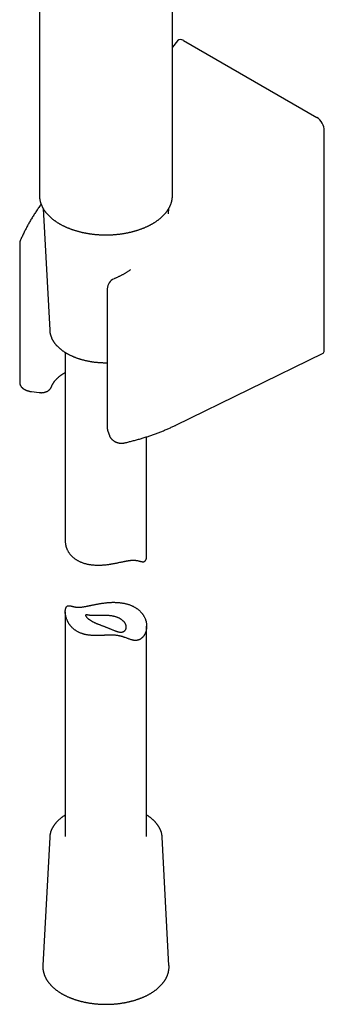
# Model space of a CAD drawing. Header units: millimetres. Extents: x 8 to 459, y 12 to 878.
# Tile 1 of 181: x 382 to 438, y 59 to 241. Entities that reach past the tile are written whole.
import ezdxf

# ---------------------------------------------------------------- set-up
doc = ezdxf.new("R2010")
doc.units = ezdxf.units.MM

msp = doc.modelspace()

# ---------------------------------------------------------------- linework, layer by layer
at = {"color": 7, "linetype": 'Continuous', "lineweight": 30}
for p, q in [((410.44, 208.37), (410.44, 307.38)), ((385.94, 306.38), (385.94, 208.37)), ((411.39, 236.85), (410.44, 235.73)), ((412.51, 236.92), (437.05, 222.76)), ((438.43, 179.75), (438.43, 220.26)), ((386.64, 205.94), (387.83, 183.51)), ((409.7, 204.99), (409.75, 205.94)), ((382.3, 199.38), (382.3, 173.92)), ((398.44, 191.15), (398.44, 165.38)), ((390.69, 179.41), (390.69, 144.6)), ((411.07, 166.01), (438.2, 179.28)), ((383.09, 172.65), (383.12, 172.63)), ((384.49, 172.19), (385.91, 172.02)), ((398.53, 164.91), (398.83, 164.09)), ((405.69, 141.94), (405.69, 163.85)), ((399.81, 163), (399.84, 162.98)), ((390.69, 131.59), (390.69, 90.17)), ((405.69, 90.17), (405.69, 128.92)), ((387.83, 90.01), (386.57, 66.36)), ((387.83, 90.01), (387.83, 90.01)), ((409.81, 66.36), (408.56, 90.01))]:
    msp.add_line(p, q, dxfattribs=at)
for centre, start in [((384.3, 199.38), 156.3967), ((400.44, 191.15), 112.2508)]:
    msp.add_arc(centre, 2, start, 180, dxfattribs=at)
for centre, major_axis, ratio, start_param, end_param in [((412.56, 235.14), (-0.95, 1.89), 0.557097, 5.581042, 6.518944), ((437.01, 221.02), (-0.91, 1.84), 0.592163, 4.019056, 5.559014), ((437.72, 180.16), (-0.503, 0.866), 0.577375, 3.100291, 3.923679)]:
    msp.add_ellipse(centre, major_axis=major_axis, ratio=ratio, start_param=start_param, end_param=end_param, dxfattribs=at)
for points, knots in [([(385.94, 208.38), (385.94, 208.34), (385.94, 208.25), (385.95, 208.11), (385.96, 207.97), (385.97, 207.83), (385.99, 207.69), (386.02, 207.54), (386.05, 207.4), (386.08, 207.26), (386.12, 207.12), (386.16, 206.98), (386.21, 206.84), (386.26, 206.7), (386.32, 206.56), (386.38, 206.42), (386.45, 206.28), (386.52, 206.15), (386.59, 206.01), (386.67, 205.88), (386.75, 205.74), (386.84, 205.61), (386.94, 205.48), (387.03, 205.35), (387.13, 205.22), (387.24, 205.09), (387.35, 204.96), (387.46, 204.84), (387.58, 204.71), (387.7, 204.59), (387.83, 204.47), (387.96, 204.35), (388.09, 204.23), (388.23, 204.11), (388.37, 204), (388.52, 203.88), (388.67, 203.77), (388.82, 203.66), (388.98, 203.55), (389.14, 203.45), (389.3, 203.34), (389.47, 203.24), (389.64, 203.14), (389.81, 203.04), (389.99, 202.95), (390.17, 202.85), (390.35, 202.76), (390.53, 202.67), (390.72, 202.59), (390.91, 202.5), (391.11, 202.42), (391.3, 202.34), (391.5, 202.26), (391.7, 202.19), (391.91, 202.11), (392.11, 202.04), (392.32, 201.97), (392.53, 201.91), (392.74, 201.84), (392.96, 201.78), (393.17, 201.72), (393.39, 201.67), (393.61, 201.61), (393.83, 201.56), (394.06, 201.51), (394.28, 201.47), (394.51, 201.42), (394.74, 201.38), (394.96, 201.35), (395.19, 201.31), (395.43, 201.28), (395.66, 201.25), (395.89, 201.22), (396.12, 201.19), (396.36, 201.17), (396.6, 201.15), (396.83, 201.14), (397.07, 201.12), (397.3, 201.11), (397.54, 201.1), (397.78, 201.1), (398.02, 201.09), (398.25, 201.09), (398.49, 201.09), (398.73, 201.1), (398.97, 201.11), (399.2, 201.12), (399.44, 201.13), (399.68, 201.14), (399.91, 201.16), (400.15, 201.18), (400.38, 201.21), (400.62, 201.23), (400.85, 201.26), (401.08, 201.29), (401.31, 201.33), (401.54, 201.37), (401.77, 201.4), (402, 201.45), (402.22, 201.49), (402.45, 201.54), (402.67, 201.59), (402.89, 201.64), (403.11, 201.7), (403.33, 201.75), (403.54, 201.81), (403.75, 201.88), (403.97, 201.94), (404.17, 202.01), (404.38, 202.08), (404.59, 202.15), (404.79, 202.23), (404.99, 202.3), (405.19, 202.38), (405.38, 202.46), (405.57, 202.55), (405.76, 202.63), (405.95, 202.72), (406.13, 202.81), (406.31, 202.9), (406.49, 203), (406.64, 203.08), (406.72, 203.13), (406.75, 203.15)], [0, 0, 0, 0, 0.006745, 0.014777, 0.022809, 0.030845, 0.038885, 0.046932, 0.054987, 0.063052, 0.071129, 0.079218, 0.08732, 0.095438, 0.10357, 0.111719, 0.119883, 0.128064, 0.13626, 0.144473, 0.152701, 0.160945, 0.169203, 0.177474, 0.185759, 0.194055, 0.202363, 0.210681, 0.219009, 0.227344, 0.235687, 0.244037, 0.252393, 0.260753, 0.269118, 0.277486, 0.285857, 0.29423, 0.302605, 0.310981, 0.319358, 0.327735, 0.336112, 0.344489, 0.352865, 0.361241, 0.369615, 0.377988, 0.38636, 0.39473, 0.403099, 0.411466, 0.419831, 0.428195, 0.436557, 0.444918, 0.453276, 0.461633, 0.469989, 0.478343, 0.486695, 0.495046, 0.503395, 0.511743, 0.520089, 0.528434, 0.536778, 0.545121, 0.553462, 0.561803, 0.570142, 0.578481, 0.586819, 0.595156, 0.603492, 0.611828, 0.620163, 0.628498, 0.636832, 0.645166, 0.6535, 0.661834, 0.670167, 0.678501, 0.686835, 0.695169, 0.703503, 0.711837, 0.720172, 0.728507, 0.736843, 0.745179, 0.753516, 0.761854, 0.770193, 0.778532, 0.786873, 0.795214, 0.803557, 0.811901, 0.820246, 0.828592, 0.83694, 0.84529, 0.853641, 0.861993, 0.870347, 0.878703, 0.88706, 0.89542, 0.903781, 0.912144, 0.920508, 0.928875, 0.937243, 0.945614, 0.953986, 0.962359, 0.970735, 0.979112, 0.98749, 0.99587, 1, 1, 1, 1]), ([(409.59, 205.68), (409.6, 205.7), (409.65, 205.77), (409.72, 205.88), (409.8, 206.02), (409.87, 206.16), (409.94, 206.29), (410.01, 206.43), (410.07, 206.57), (410.13, 206.71), (410.18, 206.85), (410.23, 206.99), (410.27, 207.13), (410.31, 207.27), (410.34, 207.41), (410.37, 207.56), (410.39, 207.7), (410.41, 207.84), (410.43, 207.98), (410.44, 208.13), (410.44, 208.26), (410.44, 208.34), (410.44, 208.37)], [0, 0, 0, 0, 0.028511, 0.081247, 0.133909, 0.186473, 0.238936, 0.291296, 0.34355, 0.395698, 0.447741, 0.499682, 0.551522, 0.603267, 0.654923, 0.706496, 0.757994, 0.809427, 0.860805, 0.912138, 0.963439, 1, 1, 1, 1]), ([(386.24, 206.75), (386.18, 206.67), (386.04, 206.47), (385.83, 206.17), (385.61, 205.85), (385.4, 205.53), (385.19, 205.21), (384.98, 204.88), (384.77, 204.56), (384.57, 204.23), (384.38, 203.9), (384.19, 203.58), (384, 203.25), (383.81, 202.92), (383.64, 202.58), (383.46, 202.25), (383.29, 201.92), (383.12, 201.59), (382.96, 201.25), (382.8, 200.92), (382.65, 200.59), (382.54, 200.34), (382.48, 200.21), (382.47, 200.18)], [0, 0, 0, 0, 0.04085, 0.091083, 0.141293, 0.191478, 0.241635, 0.291764, 0.341863, 0.39193, 0.441963, 0.491962, 0.541925, 0.59185, 0.641735, 0.69158, 0.741382, 0.79114, 0.840853, 0.890518, 0.940136, 0.987058, 1, 1, 1, 1]), ([(406.75, 203.14), (406.78, 203.16), (406.87, 203.21), (407.01, 203.3), (407.18, 203.4), (407.34, 203.51), (407.5, 203.61), (407.65, 203.72), (407.8, 203.83), (407.95, 203.94), (408.09, 204.06), (408.23, 204.18), (408.37, 204.29), (408.5, 204.41), (408.63, 204.53), (408.75, 204.66), (408.87, 204.78), (408.99, 204.91), (409.1, 205.03), (409.21, 205.16), (409.31, 205.29), (409.41, 205.42), (409.5, 205.55), (409.56, 205.64), (409.59, 205.68)], [0, 0, 0, 0, 0.024724, 0.071511, 0.118304, 0.165099, 0.211894, 0.258686, 0.305474, 0.352255, 0.399025, 0.445781, 0.492521, 0.539239, 0.585932, 0.632596, 0.679225, 0.725815, 0.772361, 0.818857, 0.865298, 0.911679, 0.957994, 1, 1, 1, 1]), ([(402.71, 194.65), (402.65, 194.61), (402.53, 194.53), (402.35, 194.4), (402.16, 194.28), (401.96, 194.16), (401.77, 194.04), (401.57, 193.93), (401.38, 193.81), (401.18, 193.7), (400.97, 193.6), (400.77, 193.49), (400.57, 193.39), (400.36, 193.3), (400.16, 193.2), (399.95, 193.11), (399.79, 193.04), (399.7, 193.01), (399.68, 193)], [0, 0, 0, 0, 0.062529, 0.128861, 0.195103, 0.261246, 0.327284, 0.393211, 0.459021, 0.524707, 0.590264, 0.655687, 0.720969, 0.786105, 0.851091, 0.915921, 0.980591, 1, 1, 1, 1]), ([(387.83, 183.51), (387.83, 183.49), (387.83, 183.42), (387.84, 183.31), (387.86, 183.18), (387.88, 183.05), (387.91, 182.92), (387.94, 182.78), (387.97, 182.65), (388.01, 182.52), (388.05, 182.39), (388.1, 182.27), (388.16, 182.14), (388.21, 182.01), (388.28, 181.88), (388.34, 181.76), (388.41, 181.63), (388.49, 181.51), (388.57, 181.38), (388.65, 181.26), (388.74, 181.14), (388.84, 181.02), (388.93, 180.9), (389.04, 180.78), (389.14, 180.66), (389.25, 180.55), (389.37, 180.44), (389.48, 180.32), (389.61, 180.21), (389.73, 180.11), (389.86, 180), (390, 179.89), (390.13, 179.79), (390.27, 179.69), (390.42, 179.59), (390.57, 179.49), (390.72, 179.4), (390.85, 179.32), (390.96, 179.25), (391.07, 179.19), (391.21, 179.11), (391.37, 179.03), (391.54, 178.94), (391.71, 178.86), (391.88, 178.78), (392.06, 178.7), (392.24, 178.63), (392.42, 178.55), (392.6, 178.48), (392.79, 178.41), (392.98, 178.35), (393.17, 178.28), (393.36, 178.22), (393.56, 178.16), (393.76, 178.1), (393.96, 178.05), (394.16, 178), (394.36, 177.95), (394.56, 177.9), (394.77, 177.86), (394.98, 177.82), (395.19, 177.78), (395.4, 177.74), (395.61, 177.71), (395.82, 177.68), (396.03, 177.65), (396.25, 177.62), (396.46, 177.6), (396.68, 177.58), (396.9, 177.56), (397.11, 177.55), (397.33, 177.54), (397.55, 177.53), (397.77, 177.52), (397.99, 177.52), (398.21, 177.52), (398.36, 177.52), (398.44, 177.52), (398.44, 177.52)], [0, 0, 0, 0, 0.006975, 0.020047, 0.033126, 0.046217, 0.059322, 0.072446, 0.085592, 0.098762, 0.11196, 0.125187, 0.138445, 0.151735, 0.165057, 0.178413, 0.191802, 0.205223, 0.218676, 0.23216, 0.245672, 0.259212, 0.272777, 0.286365, 0.299976, 0.313605, 0.327252, 0.340915, 0.35459, 0.368277, 0.381974, 0.395679, 0.409391, 0.423107, 0.436828, 0.450551, 0.464276, 0.478002, 0.48573, 0.492992, 0.506718, 0.520441, 0.534162, 0.54788, 0.561596, 0.575309, 0.589019, 0.602725, 0.616428, 0.630128, 0.643824, 0.657516, 0.671205, 0.68489, 0.698572, 0.712251, 0.725927, 0.739599, 0.753268, 0.766935, 0.780599, 0.79426, 0.807919, 0.821575, 0.83523, 0.848882, 0.862533, 0.876182, 0.88983, 0.903476, 0.917122, 0.930766, 0.94441, 0.958053, 0.971696, 0.985339, 0.998982, 1, 1, 1, 1]), ([(388.16, 173.1), (388.16, 173.12), (388.18, 173.17), (388.22, 173.26), (388.27, 173.36), (388.32, 173.47), (388.38, 173.57), (388.44, 173.68), (388.5, 173.78), (388.57, 173.88), (388.64, 173.98), (388.72, 174.09), (388.8, 174.19), (388.89, 174.29), (388.97, 174.39), (389.07, 174.48), (389.16, 174.58), (389.26, 174.68), (389.37, 174.78), (389.48, 174.87), (389.59, 174.96), (389.7, 175.06), (389.82, 175.15), (389.95, 175.24), (390.07, 175.33), (390.2, 175.42), (390.34, 175.51), (390.48, 175.59), (390.59, 175.66), (390.67, 175.71), (390.69, 175.72)], [0, 0, 0, 0, 0.0186741, 0.0577489, 0.0965568, 0.1350529, 0.1732606, 0.2112049, 0.2489109, 0.2864034, 0.3237058, 0.3608407, 0.3978287, 0.4346891, 0.4714395, 0.5080959, 0.5446729, 0.5811835, 0.6176395, 0.6540515, 0.6904286, 0.7267793, 0.7631109, 0.7994297, 0.8357415, 0.8720511, 0.9083615, 0.9446765, 0.9809994, 1, 1, 1, 1]), ([(382.3, 173.92), (382.3, 173.9), (382.3, 173.86), (382.31, 173.79), (382.32, 173.71), (382.33, 173.63), (382.35, 173.56), (382.37, 173.48), (382.4, 173.41), (382.43, 173.34), (382.47, 173.27), (382.51, 173.2), (382.55, 173.13), (382.6, 173.07), (382.65, 173.01), (382.71, 172.95), (382.77, 172.89), (382.83, 172.83), (382.9, 172.78), (382.97, 172.73), (383.03, 172.68), (383.08, 172.66), (383.09, 172.65)], [0, 0, 0, 0, 0.0343718, 0.0839535, 0.1334307, 0.1828576, 0.2322899, 0.2817856, 0.331405, 0.3812115, 0.431272, 0.4816562, 0.5324372, 0.5836894, 0.6354877, 0.6879045, 0.7410053, 0.7948439, 0.8494558, 0.9048514, 0.9610091, 1, 1, 1, 1]), ([(383.12, 172.63), (383.14, 172.62), (383.19, 172.59), (383.27, 172.55), (383.37, 172.5), (383.48, 172.45), (383.58, 172.41), (383.69, 172.37), (383.8, 172.34), (383.91, 172.31), (384.02, 172.28), (384.13, 172.25), (384.25, 172.23), (384.36, 172.21), (384.44, 172.2), (384.49, 172.19), (384.49, 172.19)], [0, 0, 0, 0, 0.0456411, 0.1246321, 0.2036412, 0.2827507, 0.3618443, 0.4408549, 0.5197339, 0.5984497, 0.6769846, 0.7553332, 0.8334997, 0.9114957, 0.9852576, 1, 1, 1, 1]), ([(385.91, 172.02), (385.93, 172.01), (385.98, 172.01), (386.06, 172), (386.16, 172), (386.26, 171.99), (386.35, 172), (386.45, 172), (386.55, 172.01), (386.64, 172.02), (386.74, 172.04), (386.84, 172.06), (386.93, 172.08), (387.02, 172.11), (387.11, 172.14), (387.2, 172.18), (387.29, 172.22), (387.38, 172.26), (387.46, 172.3), (387.54, 172.35), (387.62, 172.41), (387.69, 172.46), (387.76, 172.52), (387.83, 172.59), (387.89, 172.65), (387.94, 172.72), (388, 172.79), (388.04, 172.86), (388.08, 172.93), (388.12, 173), (388.14, 173.06), (388.16, 173.09), (388.16, 173.1)], [0, 0, 0, 0, 0.020386, 0.055266, 0.090091, 0.124904, 0.159738, 0.194619, 0.229578, 0.264647, 0.299859, 0.33524, 0.37081, 0.406579, 0.442545, 0.478685, 0.514956, 0.551276, 0.587543, 0.623652, 0.659496, 0.694982, 0.730035, 0.764606, 0.798672, 0.832232, 0.865302, 0.897909, 0.930087, 0.961872, 0.990779, 1, 1, 1, 1]), ([(398.44, 165.38), (398.44, 165.36), (398.44, 165.32), (398.45, 165.25), (398.46, 165.17), (398.47, 165.09), (398.49, 165.02), (398.51, 164.96), (398.52, 164.92), (398.53, 164.91)], [0, 0, 0, 0, 0.105207, 0.268422, 0.431285, 0.593972, 0.756669, 0.919564, 1, 1, 1, 1]), ([(401.63, 162.74), (401.7, 162.76), (401.89, 162.8), (402.2, 162.87), (402.56, 162.96), (402.93, 163.06), (403.29, 163.15), (403.65, 163.25), (404.01, 163.35), (404.36, 163.45), (404.72, 163.55), (405.07, 163.66), (405.42, 163.77), (405.77, 163.88), (406.12, 163.99), (406.46, 164.11), (406.8, 164.23), (407.14, 164.35), (407.48, 164.47), (407.81, 164.6), (408.14, 164.72), (408.47, 164.85), (408.8, 164.99), (409.12, 165.12), (409.45, 165.26), (409.77, 165.4), (410.08, 165.54), (410.39, 165.68), (410.7, 165.83), (410.92, 165.93), (411.05, 165.99), (411.07, 166.01)], [0, 0, 0, 0, 0.019012, 0.055044, 0.091078, 0.127115, 0.163155, 0.199198, 0.235244, 0.271293, 0.307345, 0.3434, 0.379458, 0.415519, 0.451584, 0.487652, 0.523723, 0.559798, 0.595876, 0.631957, 0.668042, 0.70413, 0.740222, 0.776317, 0.812415, 0.848516, 0.884621, 0.920729, 0.95684, 0.991053, 1, 1, 1, 1]), ([(398.83, 164.09), (398.84, 164.07), (398.86, 164.02), (398.89, 163.94), (398.93, 163.86), (398.98, 163.78), (399.03, 163.71), (399.08, 163.63), (399.14, 163.55), (399.2, 163.48), (399.27, 163.41), (399.34, 163.34), (399.41, 163.28), (399.49, 163.21), (399.57, 163.15), (399.66, 163.09), (399.74, 163.04), (399.79, 163.01), (399.81, 163)], [0, 0, 0, 0, 0.047655, 0.108214, 0.169147, 0.230647, 0.292784, 0.355622, 0.419218, 0.483615, 0.548841, 0.614906, 0.681796, 0.749475, 0.817881, 0.886932, 0.956526, 1, 1, 1, 1]), ([(399.84, 162.98), (399.85, 162.97), (399.9, 162.95), (399.97, 162.91), (400.06, 162.87), (400.14, 162.84), (400.23, 162.8), (400.32, 162.78), (400.42, 162.75), (400.51, 162.73), (400.61, 162.71), (400.7, 162.7), (400.8, 162.69), (400.89, 162.68), (400.99, 162.68), (401.09, 162.68), (401.19, 162.68), (401.28, 162.69), (401.38, 162.7), (401.47, 162.71), (401.56, 162.73), (401.61, 162.74), (401.63, 162.74)], [0, 0, 0, 0, 0.033534, 0.085047, 0.136713, 0.188653, 0.240742, 0.292844, 0.344885, 0.396818, 0.448619, 0.50029, 0.551845, 0.603314, 0.654735, 0.706154, 0.757619, 0.809164, 0.860839, 0.912692, 0.964769, 1, 1, 1, 1]), ([(390.69, 144.6), (390.69, 144.58), (390.69, 144.51), (390.7, 144.36), (390.72, 144.18), (390.74, 144), (390.77, 143.85), (390.81, 143.69), (390.85, 143.54), (390.9, 143.38), (390.96, 143.23), (391.03, 143.08), (391.11, 142.91), (391.2, 142.74), (391.29, 142.58), (391.39, 142.44), (391.49, 142.31), (391.59, 142.17), (391.71, 142.04), (391.83, 141.91), (391.96, 141.79), (392.04, 141.71), (392.09, 141.67)], [0, 0, 0, 0, 0.01735, 0.072971, 0.138005, 0.187173, 0.236342, 0.285691, 0.335039, 0.384946, 0.434852, 0.484951, 0.53505, 0.602403, 0.651706, 0.701008, 0.750504, 0.8, 0.849897, 0.899793, 0.949897, 1, 1, 1, 1]), ([(392.09, 141.67), (392.15, 141.62), (392.25, 141.53), (392.41, 141.41), (392.56, 141.31), (392.71, 141.21), (392.87, 141.11), (393.03, 141.02), (393.2, 140.93), (393.38, 140.85), (393.58, 140.76), (393.8, 140.67), (394.03, 140.59), (394.24, 140.52), (394.44, 140.47), (394.63, 140.42), (394.84, 140.38), (395.04, 140.34), (395.25, 140.3), (395.47, 140.27), (395.71, 140.24), (395.97, 140.22), (396.24, 140.2), (396.49, 140.19), (396.71, 140.19), (396.94, 140.19), (397.16, 140.2), (397.39, 140.21), (397.62, 140.22), (397.85, 140.24), (398.11, 140.26), (398.4, 140.3), (398.69, 140.33), (398.95, 140.37), (399.18, 140.41), (399.42, 140.45), (399.66, 140.49), (399.89, 140.54), (400.13, 140.58), (400.36, 140.63), (400.62, 140.68), (400.87, 140.74), (401.11, 140.78), (401.3, 140.83), (401.5, 140.87), (401.7, 140.9), (401.89, 140.94), (402.08, 140.98), (402.26, 141.01), (402.44, 141.03), (402.61, 141.06), (402.78, 141.08), (402.94, 141.09), (403.1, 141.1), (403.25, 141.1), (403.39, 141.1), (403.53, 141.09), (403.66, 141.08), (403.77, 141.07), (403.89, 141.05), (404.03, 141.02), (404.17, 140.99), (404.3, 140.95), (404.43, 140.92), (404.56, 140.89), (404.67, 140.86), (404.79, 140.84), (404.88, 140.82), (404.97, 140.81), (405.03, 140.81), (405.1, 140.82), (405.16, 140.83), (405.22, 140.84), (405.28, 140.87), (405.34, 140.9), (405.39, 140.94), (405.44, 140.99), (405.49, 141.05), (405.53, 141.12), (405.57, 141.2), (405.6, 141.28), (405.63, 141.37), (405.65, 141.47), (405.67, 141.58), (405.68, 141.69), (405.69, 141.81), (405.69, 141.89), (405.69, 141.94)], [0, 0, 0, 0, 0.015107, 0.026536, 0.037965, 0.04944, 0.060916, 0.072532, 0.084148, 0.095812, 0.107476, 0.123167, 0.138273, 0.1497, 0.161127, 0.172598, 0.18407, 0.195676, 0.207283, 0.218936, 0.230588, 0.246256, 0.261605, 0.273212, 0.284818, 0.296467, 0.308116, 0.319897, 0.331677, 0.343502, 0.355327, 0.371223, 0.387104, 0.399129, 0.411154, 0.423231, 0.435308, 0.447557, 0.459806, 0.472119, 0.484433, 0.501034, 0.511961, 0.522887, 0.533878, 0.544868, 0.556004, 0.56714, 0.578362, 0.589582, 0.600524, 0.611465, 0.622498, 0.63353, 0.644751, 0.655972, 0.667286, 0.6786, 0.688051, 0.697509, 0.711805, 0.726102, 0.740448, 0.754795, 0.76925, 0.783706, 0.798203, 0.812699, 0.822425, 0.832158, 0.841812, 0.851466, 0.861168, 0.870871, 0.88071, 0.890549, 0.900487, 0.910425, 0.920097, 0.929769, 0.939533, 0.949298, 0.959227, 0.969157, 0.979155, 0.989153, 1, 1, 1, 1]), ([(404.3, 131.86), (404.24, 131.91), (404.13, 132), (403.98, 132.12), (403.83, 132.22), (403.68, 132.32), (403.52, 132.42), (403.35, 132.51), (403.18, 132.6), (403.01, 132.68), (402.81, 132.77), (402.58, 132.86), (402.35, 132.94), (402.14, 133), (401.95, 133.06), (401.75, 133.11), (401.55, 133.15), (401.34, 133.19), (401.13, 133.23), (400.92, 133.26), (400.68, 133.28), (400.41, 133.31), (400.14, 133.32), (399.9, 133.33), (399.68, 133.34), (399.45, 133.34), (399.22, 133.33), (398.99, 133.32), (398.76, 133.31), (398.53, 133.29), (398.27, 133.26), (397.99, 133.23), (397.7, 133.19), (397.44, 133.16), (397.2, 133.12), (396.97, 133.08), (396.73, 133.04), (396.49, 132.99), (396.26, 132.94), (396.02, 132.9), (395.76, 132.84), (395.52, 132.79), (395.28, 132.74), (395.08, 132.7), (394.88, 132.66), (394.69, 132.62), (394.5, 132.59), (394.31, 132.55), (394.13, 132.52), (393.95, 132.49), (393.77, 132.47), (393.61, 132.45), (393.45, 132.44), (393.29, 132.43), (393.14, 132.42), (392.99, 132.43), (392.85, 132.43), (392.73, 132.44), (392.61, 132.46), (392.49, 132.48), (392.36, 132.51), (392.22, 132.54), (392.08, 132.57), (391.95, 132.61), (391.83, 132.64), (391.71, 132.67), (391.6, 132.69), (391.5, 132.71), (391.42, 132.71), (391.35, 132.71), (391.29, 132.71), (391.22, 132.7), (391.16, 132.68), (391.1, 132.66), (391.05, 132.63), (391, 132.59), (390.95, 132.54), (390.9, 132.48), (390.86, 132.41), (390.82, 132.33), (390.79, 132.25), (390.76, 132.16), (390.74, 132.06), (390.72, 131.95), (390.7, 131.84), (390.69, 131.71), (390.69, 131.56), (390.7, 131.39), (390.71, 131.21), (390.74, 131.05), (390.77, 130.9), (390.8, 130.76), (390.83, 130.62), (390.88, 130.46), (390.94, 130.29), (391.01, 130.11), (391.08, 129.95), (391.14, 129.81), (391.22, 129.67), (391.3, 129.53), (391.38, 129.39), (391.48, 129.26), (391.57, 129.12), (391.69, 128.98), (391.83, 128.82), (391.98, 128.66), (392.13, 128.52), (392.27, 128.4), (392.42, 128.28), (392.57, 128.17), (392.73, 128.06), (392.9, 127.96), (393.07, 127.87), (393.27, 127.77), (393.49, 127.67), (393.71, 127.59), (393.89, 127.53), (394.07, 127.48), (394.25, 127.43), (394.43, 127.39), (394.61, 127.35), (394.8, 127.32), (394.99, 127.29), (395.21, 127.26), (395.45, 127.24), (395.7, 127.22), (395.93, 127.21), (396.14, 127.2), (396.36, 127.2), (396.57, 127.2), (396.79, 127.2), (397.01, 127.21), (397.24, 127.22), (397.49, 127.23), (397.73, 127.24), (397.95, 127.25), (398.15, 127.26), (398.34, 127.27), (398.53, 127.27), (398.73, 127.28), (398.92, 127.28), (399.11, 127.29), (399.31, 127.28), (399.5, 127.28), (399.68, 127.27), (399.87, 127.26), (400.05, 127.24), (400.23, 127.22), (400.41, 127.2), (400.59, 127.16), (400.78, 127.12), (400.96, 127.08), (401.14, 127.03), (401.29, 126.98), (401.45, 126.93), (401.65, 126.86), (401.89, 126.78), (402.14, 126.68), (402.38, 126.59), (402.6, 126.51), (402.82, 126.44), (403.01, 126.39), (403.18, 126.35), (403.35, 126.32), (403.5, 126.31), (403.64, 126.3), (403.76, 126.31), (403.88, 126.32), (404, 126.34), (404.13, 126.38), (404.25, 126.42), (404.37, 126.47), (404.49, 126.53), (404.6, 126.6), (404.71, 126.68), (404.82, 126.76), (404.92, 126.86), (405.01, 126.95), (405.1, 127.06), (405.18, 127.17), (405.25, 127.28), (405.32, 127.4), (405.39, 127.53), (405.45, 127.66), (405.5, 127.8), (405.55, 127.95), (405.6, 128.12), (405.63, 128.28), (405.66, 128.45), (405.68, 128.63), (405.69, 128.8), (405.69, 128.98), (405.69, 129.17), (405.67, 129.35), (405.64, 129.52), (405.61, 129.68), (405.58, 129.83), (405.53, 129.99), (405.48, 130.14), (405.42, 130.3), (405.36, 130.45), (405.28, 130.62), (405.19, 130.78), (405.09, 130.94), (405, 131.08), (404.9, 131.22), (404.79, 131.35), (404.68, 131.49), (404.56, 131.61), (404.43, 131.74), (404.34, 131.82), (404.3, 131.86)], [0, 0, 0, 0, 0.006108, 0.010729, 0.01535, 0.01999, 0.02463, 0.029326, 0.034023, 0.038739, 0.043455, 0.049799, 0.055907, 0.060527, 0.065148, 0.069786, 0.074424, 0.079117, 0.08381, 0.088521, 0.093232, 0.099567, 0.105774, 0.110466, 0.115159, 0.119869, 0.124579, 0.129342, 0.134105, 0.138887, 0.143668, 0.150095, 0.156516, 0.161378, 0.16624, 0.171123, 0.176006, 0.180959, 0.185911, 0.19089, 0.195868, 0.202581, 0.206999, 0.211417, 0.21586, 0.220304, 0.224807, 0.229309, 0.233846, 0.238383, 0.242807, 0.247231, 0.251692, 0.256152, 0.260689, 0.265226, 0.269801, 0.274375, 0.278196, 0.282021, 0.287801, 0.293581, 0.299382, 0.305183, 0.311027, 0.316872, 0.322734, 0.328595, 0.332527, 0.336462, 0.340366, 0.344269, 0.348192, 0.352115, 0.356093, 0.360072, 0.36409, 0.368108, 0.372018, 0.375929, 0.379877, 0.383825, 0.38784, 0.391855, 0.395897, 0.39994, 0.405357, 0.410775, 0.416236, 0.421696, 0.42584, 0.429984, 0.434142, 0.438299, 0.443883, 0.449588, 0.453895, 0.458202, 0.462522, 0.466843, 0.471204, 0.475566, 0.479942, 0.484318, 0.490195, 0.49653, 0.501331, 0.506133, 0.510958, 0.515783, 0.520682, 0.525581, 0.530506, 0.535431, 0.542071, 0.547756, 0.552054, 0.556351, 0.560665, 0.564979, 0.56934, 0.573701, 0.578077, 0.582453, 0.588333, 0.594366, 0.598924, 0.603483, 0.608057, 0.612631, 0.617254, 0.621877, 0.626518, 0.631159, 0.637399, 0.641309, 0.64522, 0.649147, 0.653075, 0.657044, 0.661013, 0.665009, 0.669004, 0.672928, 0.676851, 0.680813, 0.684774, 0.68882, 0.692867, 0.696955, 0.701043, 0.706472, 0.710581, 0.71469, 0.718815, 0.722941, 0.731264, 0.739602, 0.745188, 0.752855, 0.760531, 0.766016, 0.771508, 0.777084, 0.782672, 0.786679, 0.790685, 0.794718, 0.798752, 0.803125, 0.807499, 0.811908, 0.816317, 0.820796, 0.825275, 0.829787, 0.834299, 0.838665, 0.843031, 0.847422, 0.851813, 0.856248, 0.860684, 0.86514, 0.869596, 0.874795, 0.879994, 0.88522, 0.890446, 0.895725, 0.901003, 0.906306, 0.91161, 0.91781, 0.922498, 0.927187, 0.931892, 0.936597, 0.941356, 0.946114, 0.950891, 0.955668, 0.96209, 0.966791, 0.971492, 0.976211, 0.98093, 0.985688, 0.990445, 0.995223, 1, 1, 1, 1]), ([(400.87, 130.28), (400.92, 130.25), (401.01, 130.19), (401.15, 130.1), (401.27, 130), (401.39, 129.89), (401.49, 129.78), (401.59, 129.67), (401.67, 129.56), (401.75, 129.44), (401.81, 129.33), (401.86, 129.21), (401.9, 129.09), (401.93, 128.97), (401.94, 128.85), (401.94, 128.74), (401.94, 128.63), (401.92, 128.52), (401.89, 128.42), (401.84, 128.32), (401.79, 128.23), (401.73, 128.16), (401.66, 128.08), (401.58, 128.02), (401.49, 127.96), (401.4, 127.92), (401.3, 127.88), (401.2, 127.86), (401.1, 127.84), (400.99, 127.83), (400.87, 127.84), (400.73, 127.85), (400.58, 127.87), (400.4, 127.92), (400.21, 127.97), (400.01, 128.04), (399.81, 128.11), (399.6, 128.19), (399.38, 128.28), (399.16, 128.37), (398.94, 128.46), (398.74, 128.55), (398.54, 128.63), (398.35, 128.7), (398.16, 128.78), (397.98, 128.85), (397.81, 128.92), (397.63, 128.98), (397.45, 129.05), (397.28, 129.12), (397.1, 129.19), (396.92, 129.25), (396.75, 129.32), (396.58, 129.39), (396.42, 129.46), (396.25, 129.53), (396.09, 129.6), (395.94, 129.68), (395.79, 129.75), (395.65, 129.82), (395.51, 129.9), (395.38, 129.98), (395.26, 130.06), (395.14, 130.14), (395.03, 130.22), (394.93, 130.3), (394.84, 130.38), (394.76, 130.46), (394.68, 130.53), (394.62, 130.6), (394.57, 130.67), (394.53, 130.73), (394.49, 130.78), (394.47, 130.84), (394.45, 130.88), (394.44, 130.92), (394.44, 130.95), (394.45, 130.98), (394.47, 131), (394.51, 131.02), (394.57, 131.03), (394.64, 131.02), (394.72, 131.01), (394.82, 131), (394.94, 130.98), (395.06, 130.96), (395.17, 130.94), (395.28, 130.92), (395.41, 130.91), (395.54, 130.9), (395.68, 130.89), (395.83, 130.89), (395.99, 130.89), (396.16, 130.89), (396.33, 130.9), (396.52, 130.9), (396.72, 130.91), (396.92, 130.92), (397.1, 130.92), (397.28, 130.93), (397.46, 130.93), (397.65, 130.93), (397.84, 130.93), (398.03, 130.93), (398.22, 130.92), (398.41, 130.92), (398.6, 130.9), (398.8, 130.88), (398.99, 130.86), (399.18, 130.84), (399.38, 130.8), (399.57, 130.76), (399.76, 130.72), (399.94, 130.67), (400.12, 130.61), (400.29, 130.55), (400.45, 130.49), (400.6, 130.42), (400.74, 130.35), (400.83, 130.3), (400.87, 130.28)], [0, 0, 0, 0, 0.008269, 0.016543, 0.024812, 0.033321, 0.041837, 0.050346, 0.058614, 0.066889, 0.075158, 0.083668, 0.092185, 0.100695, 0.108925, 0.117162, 0.125392, 0.133883, 0.142382, 0.150872, 0.158734, 0.166602, 0.174463, 0.182585, 0.190714, 0.198835, 0.206221, 0.213611, 0.220997, 0.228578, 0.236165, 0.243748, 0.254648, 0.265561, 0.276466, 0.287664, 0.298868, 0.310066, 0.321474, 0.33289, 0.344295, 0.353154, 0.362025, 0.370894, 0.379749, 0.387169, 0.394593, 0.402012, 0.409643, 0.417279, 0.42491, 0.432333, 0.439761, 0.447184, 0.454824, 0.462471, 0.470111, 0.47753, 0.484955, 0.492374, 0.499992, 0.507615, 0.515232, 0.522949, 0.530672, 0.538388, 0.546339, 0.554297, 0.562248, 0.56977, 0.577298, 0.58482, 0.592575, 0.600336, 0.608091, 0.615427, 0.622769, 0.630106, 0.641346, 0.652587, 0.664348, 0.67612, 0.687885, 0.699977, 0.712078, 0.724169, 0.732795, 0.741425, 0.750049, 0.758883, 0.767723, 0.776555, 0.785205, 0.793864, 0.802513, 0.81151, 0.820519, 0.829516, 0.836931, 0.844352, 0.851767, 0.859386, 0.867011, 0.874631, 0.882258, 0.889891, 0.897519, 0.905342, 0.913171, 0.920995, 0.929099, 0.937209, 0.945312, 0.953642, 0.961978, 0.970307, 0.977694, 0.98508, 0.99254, 1, 1, 1, 1]), ([(390.69, 94.11), (390.65, 94.09), (390.56, 94.03), (390.42, 93.93), (390.27, 93.83), (390.13, 93.73), (389.99, 93.63), (389.86, 93.52), (389.73, 93.42), (389.6, 93.31), (389.48, 93.2), (389.36, 93.09), (389.25, 92.97), (389.14, 92.86), (389.03, 92.74), (388.93, 92.62), (388.83, 92.5), (388.74, 92.38), (388.65, 92.26), (388.56, 92.14), (388.48, 92.01), (388.41, 91.89), (388.34, 91.76), (388.27, 91.63), (388.21, 91.5), (388.15, 91.38), (388.1, 91.25), (388.05, 91.12), (388, 90.99), (387.97, 90.85), (387.93, 90.72), (387.9, 90.59), (387.88, 90.46), (387.86, 90.33), (387.84, 90.2), (387.83, 90.09), (387.83, 90.03), (387.83, 90.02)], [0, 0, 0, 0, 0.025314, 0.055068, 0.084821, 0.114571, 0.144316, 0.174053, 0.20378, 0.233493, 0.263189, 0.292865, 0.322515, 0.352138, 0.381726, 0.411278, 0.440787, 0.470249, 0.49966, 0.529015, 0.558309, 0.58754, 0.616704, 0.645798, 0.67482, 0.703769, 0.732645, 0.761448, 0.790179, 0.818842, 0.84744, 0.875977, 0.904459, 0.932892, 0.961284, 0.989641, 1, 1, 1, 1]), ([(408.56, 90.01), (408.56, 90.04), (408.55, 90.1), (408.54, 90.22), (408.53, 90.35), (408.51, 90.48), (408.48, 90.61), (408.45, 90.74), (408.42, 90.87), (408.38, 91), (408.33, 91.13), (408.28, 91.26), (408.23, 91.39), (408.17, 91.52), (408.11, 91.64), (408.04, 91.77), (407.97, 91.9), (407.9, 92.02), (407.82, 92.14), (407.73, 92.27), (407.64, 92.39), (407.55, 92.51), (407.45, 92.63), (407.35, 92.75), (407.24, 92.86), (407.13, 92.98), (407.02, 93.09), (406.9, 93.2), (406.78, 93.31), (406.65, 93.42), (406.52, 93.53), (406.39, 93.63), (406.25, 93.74), (406.11, 93.84), (405.97, 93.94), (405.83, 94.03), (405.73, 94.09), (405.69, 94.11)], [0, 0, 0, 0, 0.0151014, 0.0434045, 0.0717233, 0.1000662, 0.1284417, 0.1568572, 0.1853199, 0.2138361, 0.242411, 0.2710493, 0.2997546, 0.3285292, 0.357375, 0.3862925, 0.4152815, 0.4443408, 0.4734685, 0.5026622, 0.5319186, 0.5612342, 0.5906049, 0.6200266, 0.6494948, 0.679005, 0.7085529, 0.7381339, 0.7677438, 0.7973787, 0.8270346, 0.856708, 0.8863956, 0.9160943, 0.9458015, 0.9755145, 1, 1, 1, 1]), ([(386.57, 66.36), (386.57, 66.35), (386.57, 66.29), (386.56, 66.19), (386.57, 66.05), (386.57, 65.91), (386.58, 65.77), (386.59, 65.63), (386.61, 65.49), (386.64, 65.35), (386.67, 65.21), (386.7, 65.07), (386.74, 64.94), (386.78, 64.8), (386.82, 64.66), (386.88, 64.53), (386.93, 64.39), (386.99, 64.26), (387.06, 64.12), (387.13, 63.99), (387.2, 63.86), (387.28, 63.72), (387.36, 63.59), (387.45, 63.46), (387.54, 63.34), (387.63, 63.21), (387.74, 63.08), (387.84, 62.96), (387.95, 62.83), (388.06, 62.71), (388.18, 62.59), (388.3, 62.47), (388.42, 62.35), (388.55, 62.24), (388.69, 62.12), (388.82, 62.01), (388.96, 61.9), (389.11, 61.79), (389.26, 61.68), (389.41, 61.58), (389.56, 61.47), (389.72, 61.37), (389.88, 61.27), (390, 61.2), (390.06, 61.16), (390.07, 61.16)], [0, 0, 0, 0, 0.005284, 0.028875, 0.052457, 0.076036, 0.099618, 0.123208, 0.146812, 0.170435, 0.194085, 0.217765, 0.24148, 0.265234, 0.289031, 0.312874, 0.336766, 0.360707, 0.384698, 0.408741, 0.432835, 0.456979, 0.481173, 0.505413, 0.529699, 0.554027, 0.578396, 0.602802, 0.627243, 0.651715, 0.676215, 0.700741, 0.72529, 0.749858, 0.774443, 0.799043, 0.823655, 0.848277, 0.872907, 0.897543, 0.922183, 0.946827, 0.971472, 0.994827, 1, 1, 1, 1]), ([(390.07, 61.16), (390.1, 61.14), (390.19, 61.09), (390.33, 61.01), (390.51, 60.92), (390.68, 60.83), (390.86, 60.74), (391.04, 60.66), (391.23, 60.57), (391.42, 60.49), (391.61, 60.41), (391.8, 60.34), (392, 60.26), (392.2, 60.19), (392.4, 60.12), (392.6, 60.05), (392.8, 59.99), (393.01, 59.93), (393.22, 59.87), (393.43, 59.81), (393.64, 59.75), (393.86, 59.7), (394.07, 59.65), (394.29, 59.6), (394.51, 59.56), (394.73, 59.52), (394.95, 59.48), (395.18, 59.44), (395.4, 59.41), (395.63, 59.38), (395.85, 59.35), (396.08, 59.32), (396.31, 59.3), (396.54, 59.28), (396.77, 59.26), (397, 59.24), (397.23, 59.23), (397.46, 59.22), (397.69, 59.21), (397.92, 59.21), (398.15, 59.21), (398.38, 59.21), (398.62, 59.21), (398.85, 59.22), (399.08, 59.23), (399.31, 59.24), (399.54, 59.25), (399.77, 59.27), (400, 59.29), (400.23, 59.31), (400.45, 59.34), (400.68, 59.37), (400.91, 59.4), (401.13, 59.43), (401.36, 59.47), (401.58, 59.5), (401.8, 59.55), (402.02, 59.59), (402.24, 59.64), (402.45, 59.68), (402.67, 59.74), (402.88, 59.79), (403.09, 59.85), (403.3, 59.9), (403.51, 59.97), (403.72, 60.03), (403.92, 60.1), (404.12, 60.16), (404.32, 60.24), (404.52, 60.31), (404.71, 60.39), (404.9, 60.46), (405.09, 60.54), (405.28, 60.63), (405.46, 60.71), (405.64, 60.8), (405.82, 60.89), (405.99, 60.98), (406.16, 61.07), (406.33, 61.17), (406.5, 61.27), (406.66, 61.37), (406.82, 61.47), (406.97, 61.57), (407.13, 61.68), (407.27, 61.79), (407.42, 61.9), (407.56, 62.01), (407.7, 62.12), (407.83, 62.23), (407.96, 62.35), (408.08, 62.47), (408.21, 62.59), (408.32, 62.71), (408.44, 62.83), (408.55, 62.96), (408.65, 63.08), (408.75, 63.21), (408.85, 63.34), (408.94, 63.47), (409.03, 63.6), (409.11, 63.73), (409.19, 63.86), (409.26, 63.99), (409.33, 64.13), (409.4, 64.26), (409.46, 64.4), (409.51, 64.53), (409.56, 64.67), (409.61, 64.81), (409.65, 64.95), (409.69, 65.08), (409.72, 65.22), (409.75, 65.36), (409.77, 65.5), (409.79, 65.64), (409.81, 65.78), (409.82, 65.92), (409.82, 66.06), (409.82, 66.2), (409.82, 66.3), (409.81, 66.35), (409.81, 66.36)], [0, 0, 0, 0, 0.004491, 0.012985, 0.021477, 0.029968, 0.038458, 0.046947, 0.055434, 0.06392, 0.072403, 0.080885, 0.089366, 0.097844, 0.10632, 0.114795, 0.123268, 0.131738, 0.140208, 0.148675, 0.157141, 0.165605, 0.174067, 0.182529, 0.190988, 0.199446, 0.207903, 0.216359, 0.224814, 0.233267, 0.24172, 0.250172, 0.258623, 0.267073, 0.275522, 0.283971, 0.29242, 0.300868, 0.309316, 0.317764, 0.326211, 0.334659, 0.343107, 0.351554, 0.360002, 0.36845, 0.376899, 0.385348, 0.393798, 0.402248, 0.410699, 0.419151, 0.427604, 0.436057, 0.444512, 0.452968, 0.461425, 0.469883, 0.478343, 0.486805, 0.495268, 0.503732, 0.512198, 0.520666, 0.529136, 0.537607, 0.546081, 0.554556, 0.563034, 0.571513, 0.579995, 0.588478, 0.596964, 0.605451, 0.61394, 0.622432, 0.630925, 0.639419, 0.647915, 0.656413, 0.664911, 0.67341, 0.68191, 0.69041, 0.69891, 0.707409, 0.715906, 0.724402, 0.732895, 0.741384, 0.74987, 0.758351, 0.766826, 0.775294, 0.783755, 0.792207, 0.800649, 0.80908, 0.8175, 0.825906, 0.834299, 0.842676, 0.851038, 0.859383, 0.867712, 0.876022, 0.884315, 0.892589, 0.900846, 0.909085, 0.917307, 0.925513, 0.933703, 0.94188, 0.950044, 0.958197, 0.96634, 0.974477, 0.982608, 0.990736, 0.998862, 1, 1, 1, 1])]:
    msp.add_open_spline(points, degree=3, knots=knots, dxfattribs=at)

doc.saveas('drawing.dxf')
